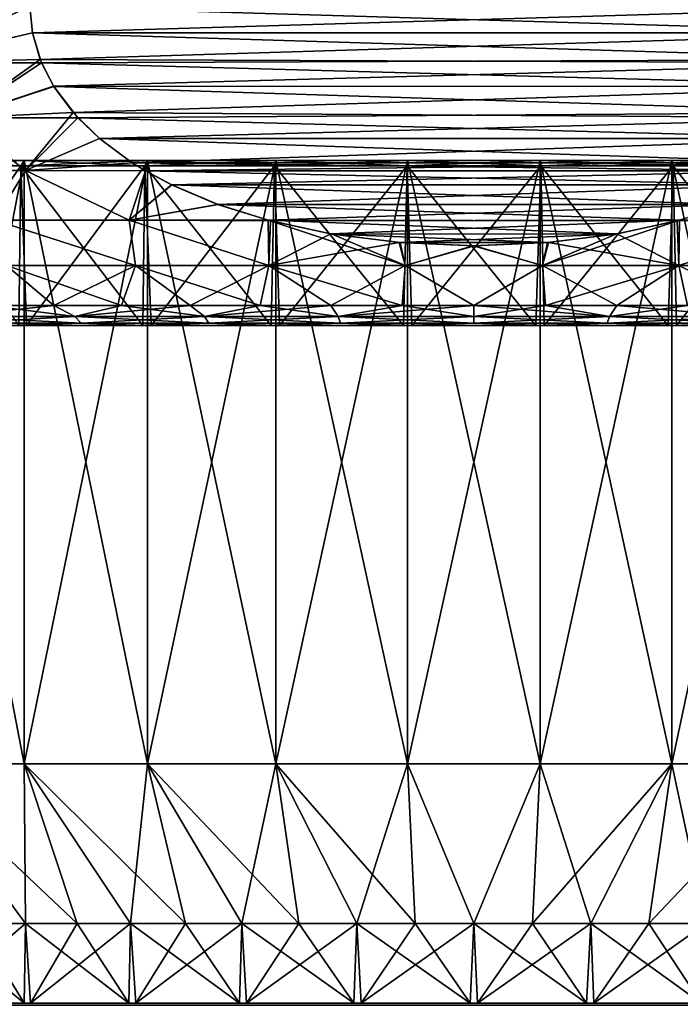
# Model space of a CAD drawing. Header units: metres. Extents: x -106 to 264, y -111 to 81.
# Tile 112 of 256: x 71 to 79, y 21 to 33. Entities that reach past the tile are written whole.
import ezdxf

# ---------------------------------------------------------------- set-up
doc = ezdxf.new("R2010")
doc.units = ezdxf.units.M
doc.layers.add('solid_20422013', color=7, linetype='CONTINUOUS')

msp = doc.modelspace()

# ---------------------------------------------------------------- linework, layer by layer
at = {"layer": 'solid_20422013'}
for points in [[(70.932236, 33.5, 15), (69.28894, 33.5, 14.282878), (69.352913, 32.795631, 14.259245)], [(69.28894, 33.5, -14.282878), (70.932236, 33.5, -15), (69.352867, 32.795631, -14.25922)], [(70.932236, 33.5, -15), (70.963371, 33.169937, -15), (69.352867, 32.795631, -14.25922)], [(70.963394, 33.169998, 15), (70.932236, 33.5, 15), (69.352913, 32.795631, 14.259245)], [(82.067764, 33.5, 15), (70.932236, 33.5, 15), (70.963394, 33.169998, 15)], [(82.036606, 33.169998, -15), (70.963371, 33.169937, -15), (70.932236, 33.5, -15)], [(82.036606, 33.169998, -15), (70.932236, 33.5, -15), (82.067764, 33.5, -15)], [(82.067764, 33.5, 15), (70.963394, 33.169998, 15), (82.036629, 33.169937, 15)], [(70.963371, 33.169937, -15), (71.076996, 32.795654, -15), (69.352867, 32.795631, -14.25922)], [(71.060448, 32.836376, 15), (70.963394, 33.169998, 15), (69.352913, 32.795631, 14.259245)], [(81.939552, 32.836376, -15), (70.963371, 33.169937, -15), (82.036606, 33.169998, -15)], [(81.939552, 32.836376, -15), (71.076996, 32.795654, -15), (70.963371, 33.169937, -15)], [(82.036629, 33.169937, 15), (70.963394, 33.169998, 15), (71.060448, 32.836376, 15)], [(82.036629, 33.169937, 15), (71.060448, 32.836376, 15), (81.923004, 32.795654, 15)], [(70.035248, 32.104633, -14.418378), (69.352867, 32.795631, -14.25922), (71.076996, 32.795654, -15)], [(71.060448, 32.836376, 15), (69.352913, 32.795631, 14.259245), (70.035492, 32.104633, 14.418487)], [(71.230125, 32.498989, -15), (70.035248, 32.104633, -14.418378), (71.076996, 32.795654, -15)], [(71.228447, 32.501678, 15), (71.060448, 32.836376, 15), (70.035492, 32.104633, 14.418487)], [(81.923004, 32.795654, 15), (71.060448, 32.836376, 15), (71.228447, 32.501678, 15)], [(81.771553, 32.501678, -15), (71.076996, 32.795654, -15), (81.939552, 32.836376, -15)], [(81.771553, 32.501678, -15), (71.230125, 32.498989, -15), (71.076996, 32.795654, -15)], [(81.923004, 32.795654, 15), (71.228447, 32.501678, 15), (81.769875, 32.498989, 15)], [(71.230125, 32.498989, -15), (71.532425, 32.104057, -15), (70.035248, 32.104633, -14.418378)], [(71.474159, 32.169384, 15), (71.228447, 32.501678, 15), (70.035492, 32.104633, 14.418487)], [(81.769875, 32.498989, 15), (71.228447, 32.501678, 15), (71.474159, 32.169384, 15)], [(81.525841, 32.169384, -15), (71.230125, 32.498989, -15), (81.771553, 32.501678, -15)], [(81.525841, 32.169384, -15), (71.532425, 32.104057, -15), (71.230125, 32.498989, -15)], [(81.769875, 32.498989, 15), (71.474159, 32.169384, 15), (81.467575, 32.104057, 15)], [(71.474159, 32.169384, 15), (70.035492, 32.104633, 14.418487), (70.876129, 31.441523, 14.504486)], [(71.802788, 31.845591, 15), (71.474159, 32.169384, 15), (70.876129, 31.441523, 14.504486)], [(81.467575, 32.104057, 15), (71.474159, 32.169384, 15), (71.802788, 31.845591, 15)], [(81.197212, 31.845591, -15), (71.532425, 32.104057, -15), (81.525841, 32.169384, -15)], [(70.876099, 31.441523, -14.504474), (69.421875, 31.441523, -13.853091), (70.035248, 32.104633, -14.418378)], [(70.035492, 32.104633, 14.418487), (69.421898, 31.441523, 13.853106), (70.876129, 31.441523, 14.504486)], [(70.876099, 31.441523, -14.504474), (70.035248, 32.104633, -14.418378), (71.532425, 32.104057, -15)], [(71.802742, 31.845659, -15), (70.876099, 31.441523, -14.504474), (71.532425, 32.104057, -15)], [(81.197212, 31.845591, -15), (71.802742, 31.845659, -15), (71.532425, 32.104057, -15)], [(81.467575, 32.104057, 15), (71.802788, 31.845591, 15), (81.197258, 31.845659, 15)], [(71.802742, 31.845659, -15), (72.214676, 31.540712, -15), (70.876099, 31.441523, -14.504474)], [(72.215538, 31.540152, 15), (71.802788, 31.845591, 15), (70.876129, 31.441523, 14.504486)], [(81.197212, 31.845591, -15), (72.214676, 31.540712, -15), (71.802742, 31.845659, -15)], [(81.197258, 31.845659, 15), (71.802788, 31.845591, 15), (80.785324, 31.540712, 15)], [(80.785324, 31.540712, 15), (71.802788, 31.845591, 15), (72.215538, 31.540152, 15)], [(80.784462, 31.540152, -15), (72.214676, 31.540712, -15), (81.197212, 31.845591, -15)], [(70.858421, 31.570021, 11.988958), (70.815849, 31.5, 12.079441), (69.34671, 31.5, 11.271778)], [(70.858421, 31.570021, 11.988958), (69.34671, 31.5, 11.271778), (69.400291, 31.570021, 11.187345)], [(69.400291, 31.570021, -11.187345), (69.34671, 31.5, -11.271778), (70.815849, 31.5, -12.079441)], [(69.34671, 31.5, 11.271778), (70.815849, 31.5, 12.079441), (69.424576, 29.5, 11.320291)], [(70.815849, 31.5, -12.079441), (69.34671, 31.5, -11.271778), (70.791275, 29.5, -12.066095)], [(70.858421, 31.570021, -11.988958), (69.400291, 31.570021, -11.187345), (70.815849, 31.5, -12.079441)], [(69.400291, 24, -11.187345), (69.400291, 31.570021, -11.187345), (70.858421, 31.570021, -11.988958)], [(70.858421, 24, -11.988958), (69.400291, 24, -11.187345), (70.858421, 31.570021, -11.988958)], [(69.400291, 31.570021, 11.187345), (69.400291, 24, 11.187345), (70.858421, 24, 11.988958)], [(70.858421, 31.570021, 11.988958), (69.400291, 31.570021, 11.187345), (70.858421, 24, 11.988958)], [(70.815849, 31.5, 12.079441), (70.889183, 29.5, 12.112454), (69.424576, 29.5, 11.320291)], [(70.815849, 31.5, -12.079441), (70.791275, 29.5, -12.066095), (72.349396, 29.5, -12.687476)], [(72.405525, 31.570021, 12.601499), (72.374626, 31.5, 12.696605), (70.815849, 31.5, 12.079441)], [(72.405525, 31.570021, 12.601499), (70.815849, 31.5, 12.079441), (70.858421, 31.570021, 11.988958)], [(70.858421, 31.570021, -11.988958), (70.815849, 31.5, -12.079441), (72.374626, 31.5, -12.696605)], [(70.815849, 31.5, 12.079441), (72.374626, 31.5, 12.696605), (70.889183, 29.5, 12.112454)], [(72.374626, 31.5, -12.696605), (70.815849, 31.5, -12.079441), (72.349396, 29.5, -12.687476)], [(72.405525, 31.570021, -12.601499), (70.858421, 31.570021, -11.988958), (72.374626, 31.5, -12.696605)], [(70.858421, 24, -11.988958), (70.858421, 31.570021, -11.988958), (72.405525, 31.570021, -12.601499)], [(72.405525, 24, -12.601499), (70.858421, 24, -11.988958), (72.405525, 31.570021, -12.601499)], [(70.858421, 31.570021, 11.988958), (70.858421, 24, 11.988958), (72.405525, 24, 12.601499)], [(72.405525, 31.570021, 12.601499), (70.858421, 31.570021, 11.988958), (72.405525, 24, 12.601499)], [(72.214676, 31.540712, -15), (72.38002, 31.439253, -15), (70.876099, 31.441523, -14.504474)], [(72.215538, 31.540152, 15), (70.876129, 31.441523, 14.504486), (72.379974, 31.439289, 15)], [(72.374626, 31.5, 12.696605), (72.452255, 29.5, 12.72073), (70.889183, 29.5, 12.112454)], [(80.620026, 31.439289, -15), (72.38002, 31.439253, -15), (72.214676, 31.540712, -15)], [(80.784462, 31.540152, -15), (80.620026, 31.439289, -15), (72.214676, 31.540712, -15)], [(80.785324, 31.540712, 15), (72.215538, 31.540152, 15), (72.379974, 31.439289, 15)], [(72.374626, 31.5, -12.696605), (72.349396, 29.5, -12.687476), (73.957458, 29.5, -13.104711)], [(74.017197, 31.570021, 13.015306), (73.998459, 31.5, 13.113535), (72.374626, 31.5, 12.696605)], [(74.017197, 31.570021, 13.015306), (72.374626, 31.5, 12.696605), (72.405525, 31.570021, 12.601499)], [(72.405525, 31.570021, -12.601499), (72.374626, 31.5, -12.696605), (73.998459, 31.5, -13.113535)], [(72.374626, 31.5, 12.696605), (73.998459, 31.5, 13.113535), (72.452255, 29.5, 12.72073)], [(73.998459, 31.5, -13.113535), (72.374626, 31.5, -12.696605), (73.957458, 29.5, -13.104711)], [(80.785324, 31.540712, 15), (72.379974, 31.439289, 15), (80.61998, 31.439253, 15)], [(74.017197, 31.570021, -13.015306), (72.405525, 31.570021, -12.601499), (73.998459, 31.5, -13.113535)], [(72.405525, 24, -12.601499), (72.405525, 31.570021, -12.601499), (74.017197, 31.570021, -13.015306)], [(74.017197, 24, -13.015306), (72.405525, 24, -12.601499), (74.017197, 31.570021, -13.015306)], [(72.405525, 31.570021, 12.601499), (72.405525, 24, 12.601499), (74.017197, 24, 13.015306)], [(74.017197, 31.570021, 13.015306), (72.405525, 31.570021, 12.601499), (74.017197, 24, 13.015306)], [(73.998459, 31.5, 13.113535), (74.06279, 29.5, 13.124887), (72.452255, 29.5, 12.72073)], [(73.998459, 31.5, -13.113535), (73.957458, 29.5, -13.104711), (75.617958, 29.5, -13.319977)], [(75.668022, 31.570021, 13.223854), (75.661743, 31.5, 13.323657), (73.998459, 31.5, 13.113535)], [(75.668022, 31.570021, 13.223854), (73.998459, 31.5, 13.113535), (74.017197, 31.570021, 13.015306)], [(74.017197, 31.570021, -13.015306), (73.998459, 31.5, -13.113535), (75.661743, 31.5, -13.323657)], [(73.998459, 31.5, 13.113535), (75.661743, 31.5, 13.323657), (74.06279, 29.5, 13.124887)], [(75.661743, 31.5, -13.323657), (73.998459, 31.5, -13.113535), (75.617958, 29.5, -13.319977)], [(75.668022, 31.570021, -13.223854), (74.017197, 31.570021, -13.015306), (75.661743, 31.5, -13.323657)], [(74.017197, 24, -13.015306), (74.017197, 31.570021, -13.015306), (75.668022, 31.570021, -13.223854)], [(75.668022, 24, -13.223854), (74.017197, 24, -13.015306), (75.668022, 31.570021, -13.223854)], [(74.017197, 31.570021, 13.015306), (74.017197, 24, 13.015306), (75.668022, 24, 13.223854)], [(75.668022, 31.570021, 13.223854), (74.017197, 31.570021, 13.015306), (75.668022, 24, 13.223854)], [(75.661743, 31.5, 13.323657), (75.723167, 29.5, 13.326696), (74.06279, 29.5, 13.124887)], [(75.661743, 31.5, -13.323657), (75.617958, 29.5, -13.319977), (77.276833, 29.5, -13.326696)], [(77.331978, 31.570021, 13.223854), (77.338257, 31.5, 13.323657), (75.661743, 31.5, 13.323657)], [(77.331978, 31.570021, 13.223854), (75.661743, 31.5, 13.323657), (75.668022, 31.570021, 13.223854)], [(75.668022, 31.570021, -13.223854), (75.661743, 31.5, -13.323657), (77.338257, 31.5, -13.323657)], [(75.661743, 31.5, 13.323657), (77.338257, 31.5, 13.323657), (75.723167, 29.5, 13.326696)], [(77.338257, 31.5, -13.323657), (75.661743, 31.5, -13.323657), (77.276833, 29.5, -13.326696)], [(77.331978, 31.570021, -13.223854), (75.668022, 31.570021, -13.223854), (77.338257, 31.5, -13.323657)], [(75.668022, 24, -13.223854), (75.668022, 31.570021, -13.223854), (77.331978, 31.570021, -13.223854)], [(77.331978, 24, -13.223854), (75.668022, 24, -13.223854), (77.331978, 31.570021, -13.223854)], [(75.668022, 31.570021, 13.223854), (75.668022, 24, 13.223854), (77.331978, 24, 13.223854)], [(77.331978, 31.570021, 13.223854), (75.668022, 31.570021, 13.223854), (77.331978, 24, 13.223854)], [(77.338257, 31.5, 13.323657), (77.382042, 29.5, 13.319977), (75.723167, 29.5, 13.326696)], [(77.338257, 31.5, -13.323657), (77.276833, 29.5, -13.326696), (78.93721, 29.5, -13.124887)], [(78.982803, 31.570021, 13.015306), (77.338257, 31.5, 13.323657), (77.331978, 31.570021, 13.223854)], [(77.331978, 31.570021, -13.223854), (77.338257, 31.5, -13.323657), (79.001541, 31.5, -13.113535)], [(78.982803, 31.570021, -13.015306), (77.331978, 31.570021, -13.223854), (79.001541, 31.5, -13.113535)], [(77.331978, 24, -13.223854), (77.331978, 31.570021, -13.223854), (78.982803, 31.570021, -13.015306)], [(78.982803, 24, -13.015306), (77.331978, 24, -13.223854), (78.982803, 31.570021, -13.015306)], [(77.331978, 31.570021, 13.223854), (77.331978, 24, 13.223854), (78.982803, 24, 13.015306)], [(78.982803, 31.570021, 13.015306), (77.331978, 31.570021, 13.223854), (78.982803, 24, 13.015306)], [(78.982803, 31.570021, 13.015306), (79.001541, 31.5, 13.113535), (77.338257, 31.5, 13.323657)], [(77.338257, 31.5, 13.323657), (79.001541, 31.5, 13.113535), (77.382042, 29.5, 13.319977)], [(79.001541, 31.5, -13.113535), (77.338257, 31.5, -13.323657), (78.93721, 29.5, -13.124887)], [(79.001541, 31.5, 13.113535), (79.042542, 29.5, 13.104711), (77.382042, 29.5, 13.319977)], [(79.001541, 31.5, -13.113535), (78.93721, 29.5, -13.124887), (80.547745, 29.5, -12.72073)], [(80.594475, 31.570021, 12.601499), (79.001541, 31.5, 13.113535), (78.982803, 31.570021, 13.015306)], [(78.982803, 31.570021, -13.015306), (79.001541, 31.5, -13.113535), (80.625374, 31.5, -12.696605)], [(80.594475, 31.570021, -12.601499), (78.982803, 31.570021, -13.015306), (80.625374, 31.5, -12.696605)], [(78.982803, 24, -13.015306), (78.982803, 31.570021, -13.015306), (80.594475, 31.570021, -12.601499)], [(80.594475, 24, -12.601499), (78.982803, 24, -13.015306), (80.594475, 31.570021, -12.601499)], [(78.982803, 31.570021, 13.015306), (78.982803, 24, 13.015306), (80.594475, 24, 12.601499)], [(80.594475, 31.570021, 12.601499), (78.982803, 31.570021, 13.015306), (80.594475, 24, 12.601499)], [(80.594475, 31.570021, 12.601499), (80.625374, 31.5, 12.696605), (79.001541, 31.5, 13.113535)], [(79.001541, 31.5, 13.113535), (80.625374, 31.5, 12.696605), (79.042542, 29.5, 13.104711)], [(80.625374, 31.5, -12.696605), (79.001541, 31.5, -13.113535), (80.547745, 29.5, -12.72073)], [(80.625374, 31.5, 12.696605), (80.650604, 29.5, 12.687476), (79.042542, 29.5, 13.104711)], [(70.490448, 30.81955, -13.98421), (69.421875, 31.441523, -13.853091), (70.876099, 31.441523, -14.504474)], [(70.876129, 31.441523, 14.504486), (69.421898, 31.441523, 13.853106), (70.492287, 30.81955, 13.985002)], [(72.175446, 30.81955, -14.593528), (70.490448, 30.81955, -13.98421), (70.876099, 31.441523, -14.504474)], [(70.876129, 31.441523, 14.504486), (70.492287, 30.81955, 13.985002), (72.177368, 30.81955, 14.594098)], [(72.175446, 30.81955, -14.593528), (70.876099, 31.441523, -14.504474), (72.38002, 31.439253, -15)], [(72.379974, 31.439289, 15), (70.876129, 31.441523, 14.504486), (72.177368, 30.81955, 14.594098)], [(72.70826, 31.263128, -15), (72.175446, 30.81955, -14.593528), (72.38002, 31.439253, -15)], [(72.711014, 31.26177, 15), (72.379974, 31.439289, 15), (72.177368, 30.81955, 14.594098)], [(80.61998, 31.439253, 15), (72.379974, 31.439289, 15), (72.711014, 31.26177, 15)], [(80.288986, 31.26177, -15), (72.38002, 31.439253, -15), (80.620026, 31.439289, -15)], [(80.288986, 31.26177, -15), (72.70826, 31.263128, -15), (72.38002, 31.439253, -15)], [(80.61998, 31.439253, 15), (72.711014, 31.26177, 15), (80.29174, 31.263128, 15)], [(72.70826, 31.263128, -15), (73.285095, 31.018097, -15), (72.175446, 30.81955, -14.593528)], [(73.291115, 31.015882, 15), (72.711014, 31.26177, 15), (72.177368, 30.81955, 14.594098)], [(80.288986, 31.26177, -15), (73.285095, 31.018097, -15), (72.70826, 31.263128, -15)], [(80.29174, 31.263128, 15), (72.711014, 31.26177, 15), (79.714905, 31.018097, 15)], [(79.714905, 31.018097, 15), (72.711014, 31.26177, 15), (73.291115, 31.015882, 15)], [(79.708885, 31.015882, -15), (73.285095, 31.018097, -15), (80.288986, 31.26177, -15)], [(73.285095, 31.018097, -15), (73.94783, 30.811087, -15), (72.175446, 30.81955, -14.593528)], [(73.291115, 31.015882, 15), (72.177368, 30.81955, 14.594098), (73.919777, 30.818705, 15)], [(79.080223, 30.818705, -15), (73.94783, 30.811087, -15), (73.285095, 31.018097, -15)], [(79.708885, 31.015882, -15), (79.080223, 30.818705, -15), (73.285095, 31.018097, -15)], [(79.714905, 31.018097, 15), (73.291115, 31.015882, 15), (73.919777, 30.818705, 15)], [(79.714905, 31.018097, 15), (73.919777, 30.818705, 15), (79.05217, 30.811087, 15)], [(79.714905, 31.018097, 15), (79.05217, 30.811087, 15), (80.824554, 30.81955, 14.593528)], [(79.708885, 31.015882, -15), (80.822632, 30.81955, -14.594098), (79.080223, 30.818705, -15)], [(72.255127, 30.251143, -14.178865), (70.490448, 30.81955, -13.98421), (72.175446, 30.81955, -14.593528)], [(72.255127, 30.251143, -14.178865), (70.637764, 30.251143, -13.590194), (70.490448, 30.81955, -13.98421)], [(72.255127, 30.251143, 14.178865), (72.177368, 30.81955, 14.594098), (70.492287, 30.81955, 13.985002)], [(70.637764, 30.251143, 13.590194), (72.255127, 30.251143, 14.178865), (70.492287, 30.81955, 13.985002)], [(73.929893, 30.251143, -14.575793), (72.175446, 30.81955, -14.593528), (73.94783, 30.811087, -15)], [(73.929893, 30.251143, -14.575793), (72.255127, 30.251143, -14.178865), (72.175446, 30.81955, -14.593528)], [(73.929893, 30.251143, 14.575793), (73.919777, 30.818705, 15), (72.177368, 30.81955, 14.594098)], [(72.255127, 30.251143, 14.178865), (73.929893, 30.251143, 14.575793), (72.177368, 30.81955, 14.594098)], [(73.929893, 30.251143, 14.575793), (75.63942, 30.251143, 14.775608), (73.919777, 30.818705, 15)], [(78.293404, 30.648378, 15), (73.919777, 30.818705, 15), (74.721199, 30.645744, 15)], [(75.63942, 30.251143, 14.775608), (74.721199, 30.645744, 15), (73.919777, 30.818705, 15)], [(79.05217, 30.811087, 15), (73.919777, 30.818705, 15), (78.293404, 30.648378, 15)], [(73.94783, 30.811087, -15), (74.706596, 30.648378, -15), (73.929893, 30.251143, -14.575793)], [(73.94783, 30.811087, -15), (79.080223, 30.818705, -15), (74.706596, 30.648378, -15)], [(74.706596, 30.648378, -15), (79.080223, 30.818705, -15), (78.278801, 30.645744, -15)], [(79.080223, 30.818705, -15), (79.070107, 30.251143, -14.575793), (77.36058, 30.251143, -14.775608)], [(78.278801, 30.645744, -15), (79.080223, 30.818705, -15), (77.36058, 30.251143, -14.775608)], [(79.070107, 30.251143, 14.575793), (79.05217, 30.811087, 15), (78.293404, 30.648378, 15)], [(79.070107, 30.251143, 14.575793), (80.824554, 30.81955, 14.593528), (79.05217, 30.811087, 15)], [(79.070107, 30.251143, 14.575793), (80.744873, 30.251143, 14.178865), (80.824554, 30.81955, 14.593528)], [(80.822632, 30.81955, -14.594098), (80.744873, 30.251143, -14.178865), (79.070107, 30.251143, -14.575793)], [(79.080223, 30.818705, -15), (80.822632, 30.81955, -14.594098), (79.070107, 30.251143, -14.575793)], [(74.706596, 30.648378, -15), (75.562843, 30.539835, -15), (73.929893, 30.251143, -14.575793)], [(74.706596, 30.648378, -15), (78.278801, 30.645744, -15), (75.562843, 30.539835, -15)], [(78.293404, 30.648378, 15), (74.721199, 30.645744, 15), (77.437157, 30.539835, 15)], [(77.437157, 30.539835, 15), (74.721199, 30.645744, 15), (75.575989, 30.538801, 15)], [(75.63942, 30.251143, 14.775608), (75.575989, 30.538801, 15), (74.721199, 30.645744, 15)], [(75.562843, 30.539835, -15), (78.278801, 30.645744, -15), (77.424011, 30.538801, -15)], [(77.424011, 30.538801, -15), (78.278801, 30.645744, -15), (77.36058, 30.251143, -14.775608)], [(79.070107, 30.251143, 14.575793), (78.293404, 30.648378, 15), (77.437157, 30.539835, 15)], [(75.562843, 30.539835, -15), (75.63942, 30.251143, -14.775608), (73.929893, 30.251143, -14.575793)], [(75.562843, 30.539835, -15), (76.491203, 30.500004, -15), (75.63942, 30.251143, -14.775608)], [(75.562843, 30.539835, -15), (77.424011, 30.538801, -15), (76.491203, 30.500004, -15)], [(77.437157, 30.539835, 15), (75.575989, 30.538801, 15), (76.508797, 30.500004, 15)], [(75.63942, 30.251143, 14.775608), (76.508797, 30.500004, 15), (75.575989, 30.538801, 15)], [(76.491203, 30.500004, -15), (77.424011, 30.538801, -15), (77.36058, 30.251143, -14.775608)], [(77.36058, 30.251143, 14.775608), (77.437157, 30.539835, 15), (76.508797, 30.500004, 15)], [(77.36058, 30.251143, 14.775608), (79.070107, 30.251143, 14.575793), (77.437157, 30.539835, 15)], [(75.63942, 30.251143, 14.775608), (77.36058, 30.251143, 14.775608), (76.508797, 30.500004, 15)], [(76.491203, 30.500004, -15), (77.36058, 30.251143, -14.775608), (75.63942, 30.251143, -14.775608)], [(70.637764, 30.251143, -13.590194), (71.23317, 29.75, -13.302488), (70.408295, 29.75, -12.945532)], [(70.637764, 30.251143, 13.590194), (70.408295, 29.75, 12.945532), (71.23317, 29.75, 13.302488)], [(72.255127, 30.251143, -14.178865), (71.23317, 29.75, -13.302488), (70.637764, 30.251143, -13.590194)], [(70.637764, 30.251143, 13.590194), (71.23317, 29.75, 13.302488), (72.078835, 29.75, 13.606945)], [(70.637764, 30.251143, 13.590194), (72.078835, 29.75, 13.606945), (72.255127, 30.251143, 14.178865)], [(72.255127, 30.251143, -14.178865), (72.078835, 29.75, -13.606945), (71.23317, 29.75, -13.302488)], [(72.255127, 30.251143, -14.178865), (72.941948, 29.75, -13.857702), (72.078835, 29.75, -13.606945)], [(72.255127, 30.251143, 14.178865), (72.078835, 29.75, 13.606945), (72.941948, 29.75, 13.857702)], [(73.929893, 30.251143, -14.575793), (72.941948, 29.75, -13.857702), (72.255127, 30.251143, -14.178865)], [(72.255127, 30.251143, 14.178865), (72.941948, 29.75, 13.857702), (73.819099, 29.75, 14.053769)], [(72.255127, 30.251143, 14.178865), (73.819099, 29.75, 14.053769), (73.929893, 30.251143, 14.575793)], [(73.929893, 30.251143, -14.575793), (73.819099, 29.75, -14.053769), (72.941948, 29.75, -13.857702)], [(73.929893, 30.251143, -14.575793), (74.706833, 29.75, -14.194373), (73.819099, 29.75, -14.053769)], [(73.929893, 30.251143, 14.575793), (73.819099, 29.75, 14.053769), (74.706833, 29.75, 14.194373)], [(75.63942, 30.251143, -14.775608), (74.706833, 29.75, -14.194373), (73.929893, 30.251143, -14.575793)], [(73.929893, 30.251143, 14.575793), (74.706833, 29.75, 14.194373), (75.601646, 29.75, 14.278957)], [(73.929893, 30.251143, 14.575793), (75.601646, 29.75, 14.278957), (75.63942, 30.251143, 14.775608)], [(75.63942, 30.251143, -14.775608), (75.601646, 29.75, -14.278957), (74.706833, 29.75, -14.194373)], [(75.63942, 30.251143, -14.775608), (76.5, 29.75, -14.307189), (75.601646, 29.75, -14.278957)], [(75.63942, 30.251143, 14.775608), (75.601646, 29.75, 14.278957), (76.5, 29.75, 14.307189)], [(77.36058, 30.251143, -14.775608), (76.5, 29.75, -14.307189), (75.63942, 30.251143, -14.775608)], [(75.63942, 30.251143, 14.775608), (76.5, 29.75, 14.307189), (77.36058, 30.251143, 14.775608)], [(77.36058, 30.251143, -14.775608), (77.398354, 29.75, -14.278957), (76.5, 29.75, -14.307189)], [(77.36058, 30.251143, 14.775608), (76.5, 29.75, 14.307189), (77.398354, 29.75, 14.278957)], [(79.070107, 30.251143, -14.575793), (77.398354, 29.75, -14.278957), (77.36058, 30.251143, -14.775608)], [(77.36058, 30.251143, 14.775608), (77.398354, 29.75, 14.278957), (78.293167, 29.75, 14.194373)], [(77.36058, 30.251143, 14.775608), (78.293167, 29.75, 14.194373), (79.070107, 30.251143, 14.575793)], [(79.070107, 30.251143, -14.575793), (78.293167, 29.75, -14.194373), (77.398354, 29.75, -14.278957)], [(79.070107, 30.251143, -14.575793), (79.180901, 29.75, -14.053769), (78.293167, 29.75, -14.194373)], [(79.070107, 30.251143, 14.575793), (78.293167, 29.75, 14.194373), (79.180901, 29.75, 14.053769)], [(80.744873, 30.251143, -14.178865), (79.180901, 29.75, -14.053769), (79.070107, 30.251143, -14.575793)], [(79.070107, 30.251143, 14.575793), (79.180901, 29.75, 14.053769), (80.058052, 29.75, 13.857702)], [(79.070107, 30.251143, 14.575793), (80.058052, 29.75, 13.857702), (80.744873, 30.251143, 14.178865)], [(71.23317, 29.75, -13.302488), (71.496826, 29.613848, -13.192281), (69.943153, 29.613848, -12.493029)], [(70.408295, 29.75, -12.945532), (71.23317, 29.75, -13.302488), (69.943153, 29.613848, -12.493029)], [(69.943153, 29.613848, 12.493029), (71.496826, 29.613848, 13.192281), (70.408295, 29.75, 12.945532)], [(71.496826, 29.613848, 13.192281), (71.23317, 29.75, 13.302488), (70.408295, 29.75, 12.945532)], [(71.23317, 29.75, -13.302488), (72.078835, 29.75, -13.606945), (71.496826, 29.613848, -13.192281)], [(71.496826, 29.613848, 13.192281), (72.078835, 29.75, 13.606945), (71.23317, 29.75, 13.302488)], [(72.941948, 29.75, -13.857702), (73.123459, 29.613848, -13.699161), (71.496826, 29.613848, -13.192281)], [(72.078835, 29.75, -13.606945), (72.941948, 29.75, -13.857702), (71.496826, 29.613848, -13.192281)], [(71.496826, 29.613848, 13.192281), (73.123459, 29.613848, 13.699161), (72.078835, 29.75, 13.606945)], [(73.123459, 29.613848, 13.699161), (72.941948, 29.75, 13.857702), (72.078835, 29.75, 13.606945)], [(72.941948, 29.75, -13.857702), (73.819099, 29.75, -14.053769), (73.123459, 29.613848, -13.699161)], [(73.123459, 29.613848, 13.699161), (73.819099, 29.75, 14.053769), (72.941948, 29.75, 13.857702)], [(74.706833, 29.75, -14.194373), (74.799332, 29.613848, -14.006275), (73.123459, 29.613848, -13.699161)], [(73.819099, 29.75, -14.053769), (74.706833, 29.75, -14.194373), (73.123459, 29.613848, -13.699161)], [(73.123459, 29.613848, 13.699161), (74.799332, 29.613848, 14.006275), (73.819099, 29.75, 14.053769)], [(74.799332, 29.613848, 14.006275), (74.706833, 29.75, 14.194373), (73.819099, 29.75, 14.053769)], [(74.706833, 29.75, -14.194373), (75.601646, 29.75, -14.278957), (74.799332, 29.613848, -14.006275)], [(74.799332, 29.613848, 14.006275), (75.601646, 29.75, 14.278957), (74.706833, 29.75, 14.194373)], [(76.5, 29.75, -14.307189), (76.5, 29.613848, -14.109146), (74.799332, 29.613848, -14.006275)], [(75.601646, 29.75, -14.278957), (76.5, 29.75, -14.307189), (74.799332, 29.613848, -14.006275)], [(74.799332, 29.613848, 14.006275), (76.5, 29.613848, 14.109146), (75.601646, 29.75, 14.278957)], [(76.5, 29.613848, 14.109146), (76.5, 29.75, 14.307189), (75.601646, 29.75, 14.278957)], [(77.398354, 29.75, -14.278957), (78.200668, 29.613848, -14.006275), (76.5, 29.613848, -14.109146)], [(76.5, 29.75, -14.307189), (77.398354, 29.75, -14.278957), (76.5, 29.613848, -14.109146)], [(78.200668, 29.613848, 14.006275), (77.398354, 29.75, 14.278957), (76.5, 29.75, 14.307189)], [(76.5, 29.613848, 14.109146), (78.200668, 29.613848, 14.006275), (76.5, 29.75, 14.307189)], [(77.398354, 29.75, -14.278957), (78.293167, 29.75, -14.194373), (78.200668, 29.613848, -14.006275)], [(78.200668, 29.613848, 14.006275), (78.293167, 29.75, 14.194373), (77.398354, 29.75, 14.278957)], [(79.180901, 29.75, -14.053769), (79.876541, 29.613848, -13.699161), (78.200668, 29.613848, -14.006275)], [(78.293167, 29.75, -14.194373), (79.180901, 29.75, -14.053769), (78.200668, 29.613848, -14.006275)], [(78.200668, 29.613848, 14.006275), (79.876541, 29.613848, 13.699161), (78.293167, 29.75, 14.194373)], [(79.876541, 29.613848, 13.699161), (79.180901, 29.75, 14.053769), (78.293167, 29.75, 14.194373)], [(70.047737, 29.528822, -12.293764), (69.943153, 29.613848, -12.493029), (71.496826, 29.613848, -13.192281)], [(71.57663, 29.528822, 12.981864), (71.496826, 29.613848, 13.192281), (69.943153, 29.613848, 12.493029)], [(70.047737, 29.528822, 12.293764), (71.57663, 29.528822, 12.981864), (69.943153, 29.613848, 12.493029)], [(71.57663, 29.528822, -12.981864), (70.047737, 29.528822, -12.293764), (71.496826, 29.613848, -13.192281)], [(71.57663, 29.528822, -12.981864), (70.764885, 29.5, -12.380789), (70.047737, 29.528822, -12.293764)], [(70.047737, 29.528822, 12.293764), (70.66481, 29.5, 12.333404), (71.57663, 29.528822, 12.981864)], [(71.57663, 29.528822, 12.981864), (70.66481, 29.5, 12.333404), (72.257446, 29.5, 12.96855)], [(71.57663, 29.528822, -12.981864), (72.362579, 29.5, -13.002541), (70.764885, 29.5, -12.380789)], [(71.57663, 29.528822, -12.981864), (71.496826, 29.613848, -13.192281), (73.123459, 29.613848, -13.699161)], [(73.177315, 29.528822, 13.480659), (73.123459, 29.613848, 13.699161), (71.496826, 29.613848, 13.192281)], [(71.57663, 29.528822, 12.981864), (73.177315, 29.528822, 13.480659), (71.496826, 29.613848, 13.192281)], [(73.177315, 29.528822, -13.480659), (71.57663, 29.528822, -12.981864), (73.123459, 29.613848, -13.699161)], [(73.177315, 29.528822, -13.480659), (72.362579, 29.5, -13.002541), (71.57663, 29.528822, -12.981864)], [(71.57663, 29.528822, 12.981864), (72.257446, 29.5, 12.96855), (73.177315, 29.528822, 13.480659)], [(73.177315, 29.528822, 13.480659), (72.257446, 29.5, 12.96855), (73.901131, 29.5, 13.395027)], [(73.177315, 29.528822, -13.480659), (74.008797, 29.5, -13.41565), (72.362579, 29.5, -13.002541)], [(73.177315, 29.528822, -13.480659), (73.123459, 29.613848, -13.699161), (74.799332, 29.613848, -14.006275)], [(74.826454, 29.528822, 13.782874), (74.799332, 29.613848, 14.006275), (73.123459, 29.613848, 13.699161)], [(73.177315, 29.528822, 13.480659), (74.826454, 29.528822, 13.782874), (73.123459, 29.613848, 13.699161)], [(74.826454, 29.528822, -13.782874), (73.177315, 29.528822, -13.480659), (74.799332, 29.613848, -14.006275)], [(74.826454, 29.528822, -13.782874), (74.008797, 29.5, -13.41565), (73.177315, 29.528822, -13.480659)], [(73.177315, 29.528822, 13.480659), (73.901131, 29.5, 13.395027), (74.826454, 29.528822, 13.782874)], [(74.826454, 29.528822, 13.782874), (73.901131, 29.5, 13.395027), (75.598412, 29.5, 13.615064)], [(74.826454, 29.528822, -13.782874), (75.705956, 29.5, -13.621931), (74.008797, 29.5, -13.41565)], [(74.826454, 29.528822, -13.782874), (74.799332, 29.613848, -14.006275), (76.5, 29.613848, -14.109146)], [(76.5, 29.528822, 13.884105), (76.5, 29.613848, 14.109146), (74.799332, 29.613848, 14.006275)], [(74.826454, 29.528822, 13.782874), (76.5, 29.528822, 13.884105), (74.799332, 29.613848, 14.006275)], [(76.5, 29.528822, -13.884105), (74.826454, 29.528822, -13.782874), (76.5, 29.613848, -14.109146)], [(76.5, 29.528822, -13.884105), (75.705956, 29.5, -13.621931), (74.826454, 29.528822, -13.782874)], [(74.826454, 29.528822, 13.782874), (75.598412, 29.5, 13.615064), (76.5, 29.528822, 13.884105)], [(76.5, 29.528822, 13.884105), (75.598412, 29.5, 13.615064), (77.294044, 29.5, 13.621931)], [(76.5, 29.528822, -13.884105), (77.401588, 29.5, -13.615064), (75.705956, 29.5, -13.621931)], [(76.5, 29.528822, -13.884105), (76.5, 29.613848, -14.109146), (78.200668, 29.613848, -14.006275)], [(78.173546, 29.528822, -13.782874), (76.5, 29.528822, -13.884105), (78.200668, 29.613848, -14.006275)], [(78.173546, 29.528822, 13.782874), (78.200668, 29.613848, 14.006275), (76.5, 29.613848, 14.109146)], [(76.5, 29.528822, 13.884105), (78.173546, 29.528822, 13.782874), (76.5, 29.613848, 14.109146)], [(78.173546, 29.528822, -13.782874), (77.401588, 29.5, -13.615064), (76.5, 29.528822, -13.884105)], [(76.5, 29.528822, 13.884105), (77.294044, 29.5, 13.621931), (78.173546, 29.528822, 13.782874)], [(78.173546, 29.528822, 13.782874), (77.294044, 29.5, 13.621931), (78.991203, 29.5, 13.41565)], [(78.173546, 29.528822, -13.782874), (79.098869, 29.5, -13.395027), (77.401588, 29.5, -13.615064)], [(78.173546, 29.528822, -13.782874), (78.200668, 29.613848, -14.006275), (79.876541, 29.613848, -13.699161)], [(79.822685, 29.528822, -13.480659), (78.173546, 29.528822, -13.782874), (79.876541, 29.613848, -13.699161)], [(78.173546, 29.528822, 13.782874), (79.822685, 29.528822, 13.480659), (78.200668, 29.613848, 14.006275)], [(79.822685, 29.528822, -13.480659), (79.098869, 29.5, -13.395027), (78.173546, 29.528822, -13.782874)], [(78.173546, 29.528822, 13.782874), (78.991203, 29.5, 13.41565), (79.822685, 29.528822, 13.480659)], [(79.822685, 29.528822, 13.480659), (79.876541, 29.613848, 13.699161), (78.200668, 29.613848, 14.006275)], [(79.822685, 29.528822, 13.480659), (78.991203, 29.5, 13.41565), (80.637421, 29.5, 13.002541)], [(69.424576, 29.5, 11.320291), (70.889183, 29.5, 12.112454), (70.66481, 29.5, 12.333404)], [(70.889183, 29.5, 12.112454), (72.257446, 29.5, 12.96855), (70.66481, 29.5, 12.333404)], [(70.791275, 29.5, -12.066095), (70.764885, 29.5, -12.380789), (72.362579, 29.5, -13.002541)], [(72.349396, 29.5, -12.687476), (70.791275, 29.5, -12.066095), (72.362579, 29.5, -13.002541)], [(70.889183, 29.5, 12.112454), (72.452255, 29.5, 12.72073), (72.257446, 29.5, 12.96855)], [(72.452255, 29.5, 12.72073), (73.901131, 29.5, 13.395027), (72.257446, 29.5, 12.96855)], [(73.957458, 29.5, -13.104711), (72.349396, 29.5, -12.687476), (72.362579, 29.5, -13.002541)], [(73.957458, 29.5, -13.104711), (72.362579, 29.5, -13.002541), (74.008797, 29.5, -13.41565)], [(72.452255, 29.5, 12.72073), (74.06279, 29.5, 13.124887), (73.901131, 29.5, 13.395027)], [(74.06279, 29.5, 13.124887), (75.598412, 29.5, 13.615064), (73.901131, 29.5, 13.395027)], [(75.617958, 29.5, -13.319977), (73.957458, 29.5, -13.104711), (74.008797, 29.5, -13.41565)], [(75.617958, 29.5, -13.319977), (74.008797, 29.5, -13.41565), (75.705956, 29.5, -13.621931)], [(74.06279, 29.5, 13.124887), (75.723167, 29.5, 13.326696), (75.598412, 29.5, 13.615064)], [(75.723167, 29.5, 13.326696), (77.294044, 29.5, 13.621931), (75.598412, 29.5, 13.615064)], [(77.276833, 29.5, -13.326696), (75.617958, 29.5, -13.319977), (75.705956, 29.5, -13.621931)], [(77.276833, 29.5, -13.326696), (75.705956, 29.5, -13.621931), (77.401588, 29.5, -13.615064)], [(75.723167, 29.5, 13.326696), (77.382042, 29.5, 13.319977), (77.294044, 29.5, 13.621931)], [(78.93721, 29.5, -13.124887), (77.276833, 29.5, -13.326696), (77.401588, 29.5, -13.615064)], [(77.382042, 29.5, 13.319977), (78.991203, 29.5, 13.41565), (77.294044, 29.5, 13.621931)], [(77.382042, 29.5, 13.319977), (79.042542, 29.5, 13.104711), (78.991203, 29.5, 13.41565)], [(78.93721, 29.5, -13.124887), (77.401588, 29.5, -13.615064), (79.098869, 29.5, -13.395027)], [(80.547745, 29.5, -12.72073), (78.93721, 29.5, -13.124887), (79.098869, 29.5, -13.395027)], [(79.042542, 29.5, 13.104711), (80.637421, 29.5, 13.002541), (78.991203, 29.5, 13.41565)], [(79.042542, 29.5, 13.104711), (80.650604, 29.5, 12.687476), (80.637421, 29.5, 13.002541)], [(70.875, 22, -9.742785), (69.400291, 24, -11.187345), (70.858421, 24, -11.988958)], [(70.875, 22, -9.742785), (70.249832, 22, -9.354033), (69.400291, 24, -11.187345)], [(71.524254, 22, 10.089818), (70.858421, 24, 11.988958), (69.400291, 24, 11.187345)], [(70.875, 22, 9.742785), (71.524254, 22, 10.089818), (69.400291, 24, 11.187345)], [(70.249832, 22, 9.354033), (70.875, 22, 9.742785), (69.400291, 24, 11.187345)], [(72.194809, 22, -10.393644), (70.858421, 24, -11.988958), (72.405525, 24, -12.601499)], [(71.524254, 22, -10.089818), (70.875, 22, -9.742785), (70.858421, 24, -11.988958)], [(72.194809, 22, -10.393644), (71.524254, 22, -10.089818), (70.858421, 24, -11.988958)], [(72.883804, 22, 10.652964), (72.405525, 24, 12.601499), (70.858421, 24, 11.988958)], [(72.194809, 22, 10.393644), (72.883804, 22, 10.652964), (70.858421, 24, 11.988958)], [(71.524254, 22, 10.089818), (72.194809, 22, 10.393644), (70.858421, 24, 11.988958)], [(72.883804, 22, -10.652964), (72.194809, 22, -10.393644), (72.405525, 24, -12.601499)], [(73.588287, 22, -10.866666), (72.405525, 24, -12.601499), (74.017197, 24, -13.015306)], [(73.588287, 22, -10.866666), (72.883804, 22, -10.652964), (72.405525, 24, -12.601499)], [(74.305237, 22, 11.033834), (74.017197, 24, 13.015306), (72.405525, 24, 12.601499)], [(73.588287, 22, 10.866666), (74.305237, 22, 11.033834), (72.405525, 24, 12.601499)], [(72.883804, 22, 10.652964), (73.588287, 22, 10.866666), (72.405525, 24, 12.601499)], [(74.305237, 22, -11.033834), (73.588287, 22, -10.866666), (74.017197, 24, -13.015306)], [(75.031578, 22, -11.153754), (74.017197, 24, -13.015306), (75.668022, 24, -13.223854)], [(75.031578, 22, -11.153754), (74.305237, 22, -11.033834), (74.017197, 24, -13.015306)], [(75.764214, 22, 11.225913), (75.668022, 24, 13.223854), (74.017197, 24, 13.015306)], [(75.031578, 22, 11.153754), (75.764214, 22, 11.225913), (74.017197, 24, 13.015306)], [(74.305237, 22, 11.033834), (75.031578, 22, 11.153754), (74.017197, 24, 13.015306)], [(75.764214, 22, -11.225913), (75.031578, 22, -11.153754), (75.668022, 24, -13.223854)], [(76.5, 22, -11.25), (75.668022, 24, -13.223854), (77.331978, 24, -13.223854)], [(76.5, 22, -11.25), (75.764214, 22, -11.225913), (75.668022, 24, -13.223854)], [(76.5, 22, 11.25), (77.331978, 24, 13.223854), (75.668022, 24, 13.223854)], [(75.764214, 22, 11.225913), (76.5, 22, 11.25), (75.668022, 24, 13.223854)], [(77.235786, 22, -11.225913), (76.5, 22, -11.25), (77.331978, 24, -13.223854)], [(76.5, 22, 11.25), (77.235786, 22, 11.225913), (77.331978, 24, 13.223854)], [(77.235786, 22, -11.225913), (77.331978, 24, -13.223854), (78.982803, 24, -13.015306)], [(77.968422, 22, -11.153754), (77.235786, 22, -11.225913), (78.982803, 24, -13.015306)], [(77.235786, 22, 11.225913), (77.968422, 22, 11.153754), (77.331978, 24, 13.223854)], [(77.968422, 22, 11.153754), (78.982803, 24, 13.015306), (77.331978, 24, 13.223854)], [(78.694763, 22, -11.033834), (77.968422, 22, -11.153754), (78.982803, 24, -13.015306)], [(77.968422, 22, 11.153754), (78.694763, 22, 11.033834), (78.982803, 24, 13.015306)], [(78.694763, 22, -11.033834), (78.982803, 24, -13.015306), (80.594475, 24, -12.601499)], [(79.411713, 22, -10.866666), (78.694763, 22, -11.033834), (80.594475, 24, -12.601499)], [(78.694763, 22, 11.033834), (79.411713, 22, 10.866666), (78.982803, 24, 13.015306)], [(79.411713, 22, 10.866666), (80.594475, 24, 12.601499), (78.982803, 24, 13.015306)], [(70.860832, 21, 9.734533), (69.651436, 22, 8.925225), (69.64856, 21, 8.922384)], [(70.860832, 21, 9.734533), (70.249832, 22, 9.354033), (69.651436, 22, 8.925225)], [(69.713104, 21, -8.971275), (70.249832, 22, -9.354033), (70.875, 22, -9.742785)], [(70.93837, 21, -9.77903), (69.713104, 21, -8.971275), (70.875, 22, -9.742785)], [(70.860832, 21, 9.734533), (70.875, 22, 9.742785), (70.249832, 22, 9.354033)], [(72.174408, 21, 10.383374), (70.875, 22, 9.742785), (70.860832, 21, 9.734533)], [(72.174408, 21, 10.383374), (71.524254, 22, 10.089818), (70.875, 22, 9.742785)], [(70.93837, 21, -9.77903), (70.875, 22, -9.742785), (71.524254, 22, -10.089818)], [(70.93837, 21, -9.77903), (71.524254, 22, -10.089818), (72.194809, 22, -10.393644)], [(72.25882, 21, -10.41851), (70.93837, 21, -9.77903), (72.194809, 22, -10.393644)], [(72.174408, 21, 10.383374), (72.194809, 22, 10.393644), (71.524254, 22, 10.089818)], [(73.561028, 21, 10.859262), (72.194809, 22, 10.393644), (72.174408, 21, 10.383374)], [(73.561028, 21, 10.859262), (72.883804, 22, 10.652964), (72.194809, 22, 10.393644)], [(72.25882, 21, -10.41851), (72.194809, 22, -10.393644), (72.883804, 22, -10.652964)], [(72.25882, 21, -10.41851), (72.883804, 22, -10.652964), (73.588287, 22, -10.866666)], [(73.648857, 21, -10.882648), (72.25882, 21, -10.41851), (73.588287, 22, -10.866666)], [(73.561028, 21, 10.859262), (73.588287, 22, 10.866666), (72.883804, 22, 10.652964)], [(74.996185, 21, 11.1478), (73.588287, 22, 10.866666), (73.561028, 21, 10.859262)], [(74.996185, 21, 11.1478), (74.305237, 22, 11.033834), (73.588287, 22, 10.866666)], [(73.648857, 21, -10.882648), (73.588287, 22, -10.866666), (74.305237, 22, -11.033834)], [(73.648857, 21, -10.882648), (74.305237, 22, -11.033834), (75.031578, 22, -11.153754)], [(75.085045, 21, -11.159636), (73.648857, 21, -10.882648), (75.031578, 22, -11.153754)], [(74.996185, 21, 11.1478), (75.031578, 22, 11.153754), (74.305237, 22, 11.033834)], [(76.455742, 21, 11.249847), (75.031578, 22, 11.153754), (74.996185, 21, 11.1478)], [(76.455742, 21, 11.249847), (75.764214, 22, 11.225913), (75.031578, 22, 11.153754)], [(75.085045, 21, -11.159636), (75.031578, 22, -11.153754), (75.764214, 22, -11.225913)], [(75.085045, 21, -11.159636), (75.764214, 22, -11.225913), (76.5, 22, -11.25)], [(76.544258, 21, -11.249847), (75.085045, 21, -11.159636), (76.5, 22, -11.25)], [(76.455742, 21, 11.249847), (76.5, 22, 11.25), (75.764214, 22, 11.225913)], [(77.914955, 21, 11.159636), (76.5, 22, 11.25), (76.455742, 21, 11.249847)], [(77.914955, 21, 11.159636), (77.235786, 22, 11.225913), (76.5, 22, 11.25)], [(76.544258, 21, -11.249847), (76.5, 22, -11.25), (77.235786, 22, -11.225913)], [(76.544258, 21, -11.249847), (77.235786, 22, -11.225913), (77.968422, 22, -11.153754)], [(78.003815, 21, -11.1478), (76.544258, 21, -11.249847), (77.968422, 22, -11.153754)], [(77.914955, 21, 11.159636), (77.968422, 22, 11.153754), (77.235786, 22, 11.225913)], [(79.351143, 21, 10.882648), (77.968422, 22, 11.153754), (77.914955, 21, 11.159636)], [(79.351143, 21, 10.882648), (78.694763, 22, 11.033834), (77.968422, 22, 11.153754)], [(78.003815, 21, -11.1478), (77.968422, 22, -11.153754), (78.694763, 22, -11.033834)], [(78.003815, 21, -11.1478), (78.694763, 22, -11.033834), (79.411713, 22, -10.866666)], [(79.438972, 21, -10.859262), (78.003815, 21, -11.1478), (79.411713, 22, -10.866666)], [(79.351143, 21, 10.882648), (79.411713, 22, 10.866666), (78.694763, 22, 11.033834)], [(-88.5, 21, -17.5), (69.713104, 21, -8.971275), (70.93837, 21, -9.77903)], [(-88.5, 21, -17.5), (70.93837, 21, -9.77903), (72.25882, 21, -10.41851)], [(-88.5, 21, -17.5), (72.25882, 21, -10.41851), (73.648857, 21, -10.882648)], [(-88.5, 21, -17.5), (73.648857, 21, -10.882648), (75.085045, 21, -11.159636)], [(-88.5, 21, -17.5), (75.085045, 21, -11.159636), (76.544258, 21, -11.249847)], [(88.5, 21, -17.5), (-88.5, 21, -17.5), (76.544258, 21, -11.249847)], [(88.5, 20.971521, -17.790901), (-88.5, 21, -17.5), (88.5, 21, -17.5)], [(-88.5, 20.971521, -17.790901), (-88.5, 21, -17.5), (88.5, 20.971521, -17.790901)], [(72.174408, 21, 10.383374), (-0.000001, 21, 17.5), (88.5, 21, 17.5)], [(1.60938, 20.986002, 17.704453), (88.5, 21, 17.5), (-0.000001, 21, 17.5)], [(70.860832, 21, 9.734533), (69.64856, 21, 8.922384), (-0.000001, 21, 17.5)], [(72.174408, 21, 10.383374), (70.860832, 21, 9.734533), (-0.000001, 21, 17.5)], [(1.60938, 20.986002, 17.704453), (1.766791, 20.983109, 17.724478), (88.5, 21, 17.5)], [(88.5, 20.971178, 17.792635), (88.5, 21, 17.5), (1.766791, 20.983109, 17.724478)], [(73.561028, 21, 10.859262), (72.174408, 21, 10.383374), (88.5, 21, 17.5)], [(74.996185, 21, 11.1478), (73.561028, 21, 10.859262), (88.5, 21, 17.5)], [(76.455742, 21, 11.249847), (74.996185, 21, 11.1478), (88.5, 21, 17.5)], [(77.914955, 21, 11.159636), (76.455742, 21, 11.249847), (88.5, 21, 17.5)], [(88.5, 21, -17.5), (76.544258, 21, -11.249847), (78.003815, 21, -11.1478)], [(79.351143, 21, 10.882648), (77.914955, 21, 11.159636), (88.5, 21, 17.5)], [(88.5, 21, -17.5), (78.003815, 21, -11.1478), (79.438972, 21, -10.859262)]]:
    msp.add_3dface(points, dxfattribs=at)

doc.saveas('drawing.dxf')
